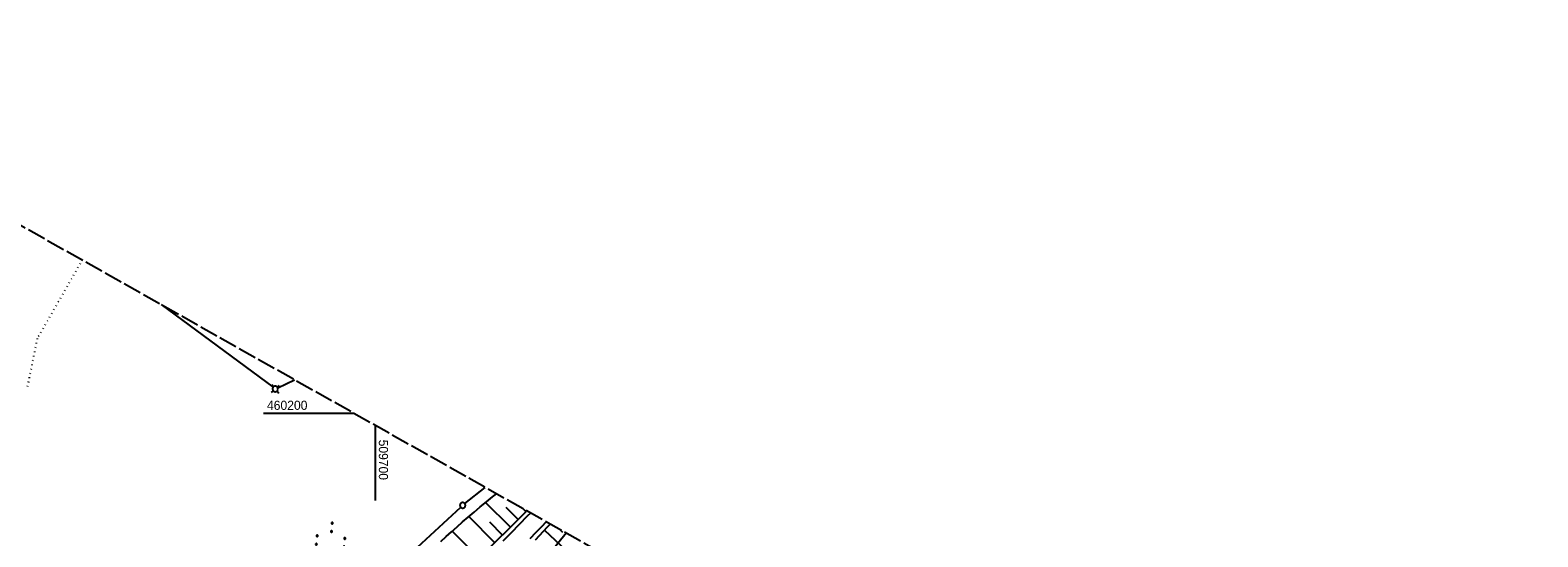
# Model space of a CAD drawing. Extents: x 509054 to 510017, y 459212 to 460305.
# Tile 63 of 63: x 509606 to 510017, y 460166 to 460305. Entities that reach past the tile are written whole.
import ezdxf

# ---------------------------------------------------------------- set-up
doc = ezdxf.new("R2010")
doc.units = 0
doc.header["$LTSCALE"] = 10
doc.header["$MEASUREMENT"] = 0
for name, pattern in [('LT00', [0]), ('LT14', [0.6, 0.5, -0.1]), ('PUNKTX2_STR', [0.6, 0.1, -0.5])]:
    doc.linetypes.add(name, pattern=pattern)
doc.layers.get('0').update_dxf_attribs({"linetype": 'LT00'})
for name, color, linetype in [('--EK_FBR', 1, 'LT00'), ('--EL_DFK_AB_L', 21, 'LT00'), ('DFK_AB_L', 21, 'LT00'), ('DFK_GZPKT', 250, 'LT00'), ('DFK_KATASTER', 250, 'LT00'), ('DFK_NUTZUNG', 250, 'LT00'), ('DFK_NUTZUNGSGRENZE', 70, 'PUNKTX2_STR'), ('V109_AFBR_BAB', 250, 'LT00'), ('V109_BOESCH', 250, 'LT00'), ('V109_BOSCHUNG', 250, 'LT00'), ('V110_AFBR_BAB', 250, 'LT00'), ('V110_BOESCH', 250, 'LT00'), ('V110_BOSCHUNG', 250, 'LT00'), ('V110_RASTER', 250, 'LT00')]:
    doc.layers.add(name, color=color, linetype=linetype)
doc.layers.add('-BLATT_110-RAND', color=7, linetype='LT14', plot=False)
doc.styles.get("Standard").update_dxf_attribs({"font": 'ARIAL.TTF'})

# ---------------------------------------------------------------- blocks, each defined once
blk = doc.blocks.new('SYMB7030')
at = {"color": 0, "linetype": 'ByBlock'}
for p, q in [((-0.353695, 0.353695), (-0.697, 0.697)), ((0.353695, 0.353695), (0.697, 0.697)), ((-0.353695, -0.353695), (-0.697, -0.697)), ((0.353695, -0.353695), (0.697, -0.697))]:
    blk.add_line(p, q, dxfattribs=at)
for points in [[(-0.031408, 0.499213), (-0.093728, 0.49134), (-0.15457, 0.475719), (-0.212975, 0.452595), (-0.268021, 0.422333), (-0.31884, 0.385411), (-0.36463, 0.342411), (-0.40467, 0.29401), (-0.438329, 0.240973), (-0.465074, 0.184136), (-0.484486, 0.124395), (-0.496256, 0.062692), (-0.5002, 0)], [(-0.5002, 0), (-0.496256, -0.062692), (-0.484486, -0.124395), (-0.465074, -0.184136), (-0.438329, -0.240973), (-0.404671, -0.29401), (-0.36463, -0.342411), (-0.31884, -0.385411), (-0.268021, -0.422333), (-0.212975, -0.452595), (-0.15457, -0.475719), (-0.093728, -0.49134), (-0.031408, -0.499213), (0.031408, -0.499213), (0.093728, -0.49134), (0.15457, -0.475719), (0.212975, -0.452595), (0.268021, -0.422333), (0.31884, -0.385411), (0.36463, -0.342411), (0.404671, -0.29401), (0.438329, -0.240973), (0.465075, -0.184136), (0.484486, -0.124395), (0.496256, -0.062692), (0.500201, 0)], [(0.5002, 0), (0.496256, 0.062692), (0.484485, 0.124395), (0.465074, 0.184136), (0.438329, 0.240973), (0.40467, 0.29401), (0.36463, 0.34241), (0.31884, 0.385411), (0.268021, 0.422333), (0.212975, 0.452595), (0.15457, 0.475719), (0.093728, 0.49134), (0.031408, 0.499213), (-0.031408, 0.499213)]]:
    blk.add_lwpolyline(points, dxfattribs=at)
blk = doc.blocks.new('SYMB7010')
at = {"color": 0, "linetype": 'ByBlock'}
for points in [[(-0.031408, 0.499213), (-0.093728, 0.49134), (-0.15457, 0.475719), (-0.212975, 0.452595), (-0.268021, 0.422333), (-0.31884, 0.385411), (-0.36463, 0.342411), (-0.40467, 0.29401), (-0.438329, 0.240973), (-0.465074, 0.184136), (-0.484486, 0.124395), (-0.496256, 0.062692), (-0.5002, 0)], [(-0.5002, 0), (-0.496256, -0.062692), (-0.484486, -0.124395), (-0.465075, -0.184136), (-0.438329, -0.240973), (-0.404671, -0.29401), (-0.36463, -0.342411), (-0.31884, -0.385411), (-0.268021, -0.422333), (-0.212975, -0.452595), (-0.154571, -0.475719), (-0.093728, -0.49134), (-0.031408, -0.499213), (0.031408, -0.499213)], [(0.5002, 0), (0.496256, 0.062692), (0.484485, 0.124395), (0.465074, 0.184136), (0.438329, 0.240973), (0.40467, 0.29401), (0.36463, 0.342411), (0.31884, 0.385411), (0.268021, 0.422333), (0.212975, 0.452595), (0.15457, 0.475719), (0.093728, 0.49134), (0.031408, 0.499213), (-0.031408, 0.499213)], [(0.031408, -0.499213), (0.093728, -0.491341), (0.15457, -0.475719), (0.212975, -0.452595), (0.268021, -0.422333), (0.31884, -0.385411), (0.36463, -0.342411), (0.404671, -0.294011), (0.438329, -0.240974), (0.465075, -0.184136), (0.484486, -0.124395), (0.496256, -0.062692), (0.500201, 0)]]:
    blk.add_lwpolyline(points, dxfattribs=at)
blk = doc.blocks.new('SYMB7110')
at = {"color": 0, "linetype": 'ByBlock'}
for p, q in [((-0.9, 0.012919), (-0.9, -0.012919)), ((-0.895, -0.017106), (-0.895, 0.017105)), ((-0.89, 0.019164), (-0.89, -0.019164)), ((-0.885, -0.019797), (-0.885, 0.019796)), ((-0.88, 0.019164), (-0.88, -0.019164)), ((-0.875, -0.017106), (-0.875, 0.017105)), ((-0.87, 0.012919), (-0.87, -0.012919)), ((-0.865, -0.000126), (-0.865, 0.000145)), ((-0.67, 0.012919), (-0.67, -0.012919)), ((-0.665, -0.017106), (-0.665, 0.017105)), ((-0.66, 0.019164), (-0.66, -0.019164)), ((-0.655, -0.019797), (-0.655, 0.019796)), ((-0.65, 0.019164), (-0.65, -0.019164)), ((-0.645, -0.017106), (-0.645, 0.017105)), ((-0.64, 0.012919), (-0.64, -0.012919)), ((-0.635, -0.000126), (-0.635, 0.000145)), ((-0.515, 0.392919), (-0.515, 0.367081)), ((-0.51, 0.362895), (-0.51, 0.397105)), ((-0.505, 0.399164), (-0.505, 0.360836)), ((-0.5, 0.360204), (-0.5, 0.399796)), ((-0.495, 0.399164), (-0.495, 0.360836)), ((-0.49, 0.362895), (-0.49, 0.397105)), ((-0.485, 0.392919), (-0.485, 0.367081)), ((-0.48, 0.379874), (-0.48, 0.380145)), ((-0.285, 0.392919), (-0.285, 0.367081)), ((-0.28, 0.362895), (-0.28, 0.397105)), ((-0.275, 0.399164), (-0.275, 0.360836)), ((-0.27, 0.360204), (-0.27, 0.399796)), ((-0.265, 0.399164), (-0.265, 0.360836)), ((-0.26, 0.362895), (-0.26, 0.397105)), ((-0.255, 0.392919), (-0.255, 0.367081)), ((-0.25, 0.379874), (-0.25, 0.380146)), ((-0.13, 0.012919), (-0.13, -0.012919)), ((-0.125, -0.017105), (-0.125, 0.017105)), ((-0.12, 0.019164), (-0.12, -0.019164)), ((-0.115, -0.019796), (-0.115, 0.019796)), ((-0.11, 0.019164), (-0.11, -0.019164)), ((-0.105, -0.017105), (-0.105, 0.017105)), ((-0.1, 0.012919), (-0.1, -0.012919)), ((-0.095, -0.000126), (-0.095, 0.000146)), ((0.1, 0.012919), (0.1, -0.012919)), ((0.105, -0.017105), (0.105, 0.017105)), ((0.11, 0.019164), (0.11, -0.019164)), ((0.115, -0.019796), (0.115, 0.019796)), ((0.12, 0.019164), (0.12, -0.019164)), ((0.125, -0.017105), (0.125, 0.017105)), ((0.13, 0.012919), (0.13, -0.012919)), ((0.135, -0.000126), (0.135, 0.000146)), ((0.255, 0.392919), (0.255, 0.367081)), ((0.26, 0.362895), (0.26, 0.397105)), ((0.265, 0.399164), (0.265, 0.360836)), ((0.27, 0.360204), (0.27, 0.399796)), ((0.275, 0.399164), (0.275, 0.360836)), ((0.28, 0.362895), (0.28, 0.397105)), ((0.285, 0.392919), (0.285, 0.367081)), ((0.29, 0.379874), (0.29, 0.380145)), ((0.485, 0.392919), (0.485, 0.367081)), ((0.49, 0.362895), (0.49, 0.397105)), ((0.495, 0.399164), (0.495, 0.360836)), ((0.5, 0.360204), (0.5, 0.399796)), ((0.505, 0.399164), (0.505, 0.360836)), ((0.51, 0.362895), (0.51, 0.397105)), ((0.515, 0.392919), (0.515, 0.367081)), ((0.52, 0.379874), (0.52, 0.380146)), ((0.64, 0.012919), (0.64, -0.012919)), ((0.645, -0.017105), (0.645, 0.017105)), ((0.65, 0.019164), (0.65, -0.019164)), ((0.655, -0.019796), (0.655, 0.019796)), ((0.66, 0.019164), (0.66, -0.019164)), ((0.665, -0.017105), (0.665, 0.017105)), ((0.67, 0.012919), (0.67, -0.012919)), ((0.675, -0.000126), (0.675, 0.000146)), ((0.87, 0.012919), (0.87, -0.012919)), ((0.875, -0.017105), (0.875, 0.017105)), ((0.88, 0.019164), (0.88, -0.019164)), ((0.885, -0.019796), (0.885, 0.019796)), ((0.89, 0.019164), (0.89, -0.019164)), ((0.895, -0.017105), (0.895, 0.017105)), ((0.9, 0.012919), (0.9, -0.012919)), ((0.905, -0.000126), (0.905, 0.000146)), ((-0.515, -0.367081), (-0.515, -0.392919)), ((-0.51, -0.397105), (-0.51, -0.362895)), ((-0.505, -0.360836), (-0.505, -0.399164)), ((-0.5, -0.399796), (-0.5, -0.360204)), ((-0.495, -0.360836), (-0.495, -0.399164)), ((-0.49, -0.397106), (-0.49, -0.362895)), ((-0.485, -0.367081), (-0.485, -0.392919)), ((-0.48, -0.380126), (-0.48, -0.379855)), ((-0.285, -0.367081), (-0.285, -0.392919)), ((-0.28, -0.397105), (-0.28, -0.362895)), ((-0.275, -0.360836), (-0.275, -0.399164)), ((-0.27, -0.399796), (-0.27, -0.360204)), ((-0.265, -0.360836), (-0.265, -0.399164)), ((-0.26, -0.397105), (-0.26, -0.362895)), ((-0.255, -0.367081), (-0.255, -0.392919)), ((-0.25, -0.380126), (-0.25, -0.379855)), ((0.255, -0.367081), (0.255, -0.392919)), ((0.26, -0.397105), (0.26, -0.362895)), ((0.265, -0.360836), (0.265, -0.399164)), ((0.27, -0.399796), (0.27, -0.360204)), ((0.275, -0.360836), (0.275, -0.399164)), ((0.28, -0.397105), (0.28, -0.362895)), ((0.285, -0.367081), (0.285, -0.392919)), ((0.29, -0.380126), (0.29, -0.379855)), ((0.485, -0.367081), (0.485, -0.392919)), ((0.49, -0.397105), (0.49, -0.362895)), ((0.495, -0.360836), (0.495, -0.399164)), ((0.5, -0.399796), (0.5, -0.360204)), ((0.505, -0.360836), (0.505, -0.399164)), ((0.51, -0.397105), (0.51, -0.362895)), ((0.515, -0.367081), (0.515, -0.392919)), ((0.52, -0.380126), (0.52, -0.379855))]:
    blk.add_line(p, q, dxfattribs=at)
for points in [[(-0.865, 0), (-0.866981, 0.008678), (-0.87253, 0.015637), (-0.88055, 0.019498), (-0.88945, 0.019498), (-0.89747, 0.015637), (-0.903019, 0.008678), (-0.905, 0)], [(-0.905, 0), (-0.903019, -0.008678), (-0.89747, -0.015637), (-0.88945, -0.019499), (-0.88055, -0.019499), (-0.87253, -0.015637), (-0.866981, -0.008678), (-0.865, 0)], [(-0.635, 0), (-0.636981, 0.008678), (-0.64253, 0.015637), (-0.65055, 0.019498), (-0.65945, 0.019498), (-0.66747, 0.015637), (-0.673019, 0.008678), (-0.675, 0)], [(-0.675, 0), (-0.673019, -0.008678), (-0.66747, -0.015637), (-0.65945, -0.019499), (-0.65055, -0.019499), (-0.64253, -0.015637), (-0.636981, -0.008678), (-0.635, 0)], [(-0.48, 0.38), (-0.481981, 0.388678), (-0.48753, 0.395637), (-0.49555, 0.399499), (-0.50445, 0.399499), (-0.51247, 0.395637), (-0.518019, 0.388678), (-0.52, 0.38), (-0.518019, 0.371322), (-0.51247, 0.364363), (-0.50445, 0.360501), (-0.49555, 0.360501), (-0.48753, 0.364363), (-0.481981, 0.371322), (-0.48, 0.38)], [(-0.25, 0.38), (-0.251981, 0.388678), (-0.25753, 0.395637), (-0.26555, 0.399499), (-0.27445, 0.399499), (-0.28247, 0.395637), (-0.288019, 0.388678), (-0.29, 0.38), (-0.288019, 0.371322), (-0.28247, 0.364363), (-0.27445, 0.360501), (-0.26555, 0.360501), (-0.25753, 0.364363), (-0.251981, 0.371322), (-0.25, 0.38)], [(-0.095, 0), (-0.096981, 0.008678), (-0.10253, 0.015637), (-0.11055, 0.019499), (-0.11945, 0.019499), (-0.12747, 0.015637), (-0.133019, 0.008678), (-0.135, 0)], [(-0.135, 0), (-0.133019, -0.008678), (-0.12747, -0.015637), (-0.11945, -0.019499), (-0.11055, -0.019499), (-0.10253, -0.015637), (-0.096981, -0.008678), (-0.095, 0)], [(0.135, 0), (0.133019, 0.008678), (0.12747, 0.015637), (0.11945, 0.019499), (0.11055, 0.019499), (0.10253, 0.015637), (0.096981, 0.008678), (0.095, 0)], [(0.095, 0), (0.096981, -0.008678), (0.10253, -0.015637), (0.11055, -0.019499), (0.11945, -0.019499), (0.12747, -0.015637), (0.133019, -0.008678), (0.135, 0)], [(0.29, 0.38), (0.288019, 0.388678), (0.28247, 0.395637), (0.27445, 0.399499), (0.26555, 0.399499), (0.25753, 0.395637), (0.251981, 0.388678), (0.25, 0.38), (0.251981, 0.371322), (0.25753, 0.364363), (0.26555, 0.360501), (0.27445, 0.360501), (0.28247, 0.364363), (0.288019, 0.371322), (0.29, 0.38)], [(0.52, 0.38), (0.518019, 0.388678), (0.51247, 0.395637), (0.50445, 0.399499), (0.495549, 0.399499), (0.48753, 0.395637), (0.481981, 0.388678), (0.48, 0.38), (0.481981, 0.371322), (0.48753, 0.364363), (0.495549, 0.360501), (0.50445, 0.360501), (0.51247, 0.364363), (0.518019, 0.371322), (0.52, 0.38)], [(0.675, 0), (0.673019, 0.008678), (0.66747, 0.015637), (0.65945, 0.019499), (0.65055, 0.019499), (0.64253, 0.015637), (0.636981, 0.008678), (0.635, 0)], [(0.635, 0), (0.636981, -0.008678), (0.64253, -0.015637), (0.65055, -0.019499), (0.65945, -0.019499), (0.66747, -0.015637), (0.673019, -0.008678), (0.675, 0)], [(0.905, 0), (0.903019, 0.008678), (0.89747, 0.015637), (0.88945, 0.019499), (0.88055, 0.019499), (0.87253, 0.015637), (0.866981, 0.008678), (0.865, 0)], [(0.865, 0), (0.866981, -0.008678), (0.87253, -0.015637), (0.88055, -0.019499), (0.88945, -0.019499), (0.89747, -0.015637), (0.903019, -0.008678), (0.905, 0)], [(-0.48, -0.38), (-0.481981, -0.371322), (-0.48753, -0.364363), (-0.49555, -0.360501), (-0.50445, -0.360501), (-0.51247, -0.364363), (-0.518019, -0.371322), (-0.52, -0.38), (-0.518019, -0.388678), (-0.51247, -0.395637), (-0.50445, -0.399499), (-0.49555, -0.399499), (-0.48753, -0.395637), (-0.481981, -0.388678), (-0.48, -0.38)], [(-0.25, -0.38), (-0.251981, -0.371322), (-0.25753, -0.364363), (-0.26555, -0.360501), (-0.27445, -0.360501), (-0.28247, -0.364363), (-0.288019, -0.371322), (-0.29, -0.38), (-0.288019, -0.388678), (-0.28247, -0.395637), (-0.27445, -0.399499), (-0.26555, -0.399499), (-0.25753, -0.395637), (-0.251981, -0.388678), (-0.25, -0.38)], [(0.29, -0.38), (0.288019, -0.371322), (0.28247, -0.364363), (0.27445, -0.360501), (0.26555, -0.360501), (0.25753, -0.364363), (0.251981, -0.371322), (0.25, -0.38), (0.251981, -0.388678), (0.25753, -0.395637), (0.26555, -0.399499), (0.27445, -0.399499), (0.28247, -0.395637), (0.288019, -0.388678), (0.29, -0.38)], [(0.52, -0.38), (0.518019, -0.371322), (0.51247, -0.364363), (0.50445, -0.360501), (0.495549, -0.360501), (0.48753, -0.364363), (0.481981, -0.371322), (0.48, -0.38), (0.481981, -0.388678), (0.48753, -0.395637), (0.495549, -0.399499), (0.50445, -0.399499), (0.51247, -0.395637), (0.518019, -0.388678), (0.52, -0.38)]]:
    blk.add_lwpolyline(points, dxfattribs=at)

msp = doc.modelspace()

# ---------------------------------------------------------------- linework, layer by layer
at = {"layer": '--EK_FBR'}
for points in [[(509742.41, 460172.85), (509741.53, 460171.96), (509739.32, 460169.71), (509737.1, 460167.46), (509734.87, 460165.21)], [(509742.41, 460172.85), (509741.53, 460171.96), (509739.32, 460169.71), (509737.1, 460167.46), (509734.87, 460165.21)], [(509742.34, 460165.92), (509743.95, 460167.59), (509745.56, 460169.26), (509746.7, 460170.44)], [(509742.34, 460165.92), (509743.95, 460167.59), (509745.56, 460169.26), (509746.7, 460170.44)]]:
    msp.add_lwpolyline(points, dxfattribs=at)
at = {"layer": '--EL_DFK_AB_L'}
msp.add_line((509752.15, 460167.36), (509714.97, 460121.5), dxfattribs=at)
at = {"layer": '-BLATT_110-RAND'}
msp.add_lwpolyline([(509508.66, 460304.61), (509054.47, 459498.79), (509563.22, 459212.04), (510017.41, 460017.85), (509508.66, 460304.61)], dxfattribs=at)
at = {"layer": 'DFK_AB_L'}
msp.add_line((509752.15, 460167.36), (509714.97, 460121.5), dxfattribs=at)
at = {"layer": 'DFK_KATASTER'}
for p, q in [((509641.53, 460229.71), (509672.12, 460207.15)), ((509673.4, 460207.02), (509678.01, 460209.15)), ((509724.48, 460175.42), (509730.03, 460179.83)), ((509701.58, 460154.4), (509723.34, 460174.44))]:
    msp.add_line(p, q, dxfattribs=at)
at = {"layer": 'DFK_NUTZUNGSGRENZE', "ltscale": 0.2}
for p, q in [((509620.06, 460242), (509607.73, 460220.46)), ((509607.73, 460220.46), (509604.88, 460206.6))]:
    msp.add_line(p, q, dxfattribs=at)
at = {"layer": 'V109_AFBR_BAB'}
for points in [[(509742.41, 460172.85), (509741.53, 460171.96), (509739.32, 460169.71), (509737.1, 460167.46), (509734.87, 460165.21)], [(509742.34, 460165.92), (509743.95, 460167.59), (509745.56, 460169.26), (509746.7, 460170.44)]]:
    msp.add_lwpolyline(points, dxfattribs=at)
at = {"layer": 'V109_BOESCH'}
for points in [[(509717.88, 460165.07), (509719.36, 460166.42), (509720.85, 460167.76), (509722.34, 460169.09), (509723.84, 460170.42), (509725.35, 460171.73), (509727.01, 460173.12), (509728.67, 460174.51), (509730.35, 460175.88), (509732.04, 460177.23), (509733.12, 460178.09)], [(509741.34, 460173.45), (509741.01, 460173.12), (509739.2, 460171.28), (509737.37, 460169.45), (509735.54, 460167.62), (509733.7, 460165.8), (509731.87, 460163.98), (509730.21, 460162.35), (509728.56, 460160.7), (509726.91, 460159.06), (509725.26, 460157.41), (509723.62, 460155.76), (509722.27, 460154.39), (509720.93, 460153.01), (509719.58, 460151.64), (509718.23, 460150.27), (509716.87, 460148.91), (509715.5, 460147.55), (509714.13, 460146.21), (509712.74, 460144.87), (509711.33, 460143.55), (509709.92, 460142.23), (509708.5, 460140.92), (509707.08, 460139.61)], [(509747.79, 460169.82), (509746.97, 460168.97), (509745.86, 460167.78), (509744.75, 460166.59), (509743.65, 460165.41)]]:
    msp.add_lwpolyline(points, dxfattribs=at)
at = {"layer": 'V109_BOSCHUNG'}
for p, q in [((509732.62, 460164.73), (509725.55, 460171.89)), ((509736.9, 460168.98), (509730.16, 460175.72)), ((509739.03, 460171.11), (509735.77, 460174.36)), ((509728.37, 460160.52), (509721.02, 460167.92)), ((509734.76, 460166.85), (509731.3, 460170.34)), ((509746.22, 460168.16), (509752.02, 460162.69))]:
    msp.add_line(p, q, dxfattribs=at)
at = {"layer": 'V110_AFBR_BAB'}
for points in [[(509742.41, 460172.85), (509741.53, 460171.96), (509739.32, 460169.71), (509737.1, 460167.46), (509734.87, 460165.21)], [(509742.34, 460165.92), (509743.95, 460167.59), (509745.56, 460169.26), (509746.7, 460170.44)]]:
    msp.add_lwpolyline(points, dxfattribs=at)
at = {"layer": 'V110_BOESCH'}
for points in [[(509717.88, 460165.07), (509719.36, 460166.42), (509720.85, 460167.76), (509722.34, 460169.09), (509723.84, 460170.42), (509725.35, 460171.73), (509727.01, 460173.12), (509728.67, 460174.51), (509730.35, 460175.88), (509732.04, 460177.23), (509733.12, 460178.09)], [(509741.34, 460173.45), (509741.01, 460173.12), (509739.2, 460171.28), (509737.37, 460169.45), (509735.54, 460167.62), (509733.7, 460165.8), (509731.87, 460163.98), (509730.21, 460162.35), (509728.56, 460160.7), (509726.91, 460159.06), (509725.26, 460157.41), (509723.62, 460155.76), (509722.27, 460154.39), (509720.93, 460153.01), (509719.58, 460151.64), (509718.23, 460150.27), (509716.87, 460148.91), (509715.5, 460147.55), (509714.13, 460146.21), (509712.74, 460144.87), (509711.33, 460143.55), (509709.92, 460142.23), (509708.5, 460140.92), (509707.08, 460139.61)], [(509747.79, 460169.82), (509746.97, 460168.97), (509745.86, 460167.78), (509744.75, 460166.59), (509743.65, 460165.41)]]:
    msp.add_lwpolyline(points, dxfattribs=at)
at = {"layer": 'V110_BOSCHUNG'}
for p, q in [((509732.62, 460164.73), (509725.55, 460171.89)), ((509736.9, 460168.98), (509730.16, 460175.72)), ((509739.03, 460171.11), (509735.77, 460174.36)), ((509741.15, 460173.26), (509740.44, 460173.96)), ((509728.37, 460160.52), (509721.02, 460167.92)), ((509734.76, 460166.85), (509731.3, 460170.34)), ((509746.22, 460168.16), (509752.02, 460162.69)), ((509750.42, 460168.34), (509751.15, 460167.63))]:
    msp.add_line(p, q, dxfattribs=at)
at = {"layer": 'V110_RASTER'}
for p, q in [((509694.25, 460200), (509669.54, 460200)), ((509700, 460196.76), (509700, 460176.28))]:
    msp.add_line(p, q, dxfattribs=at)

# ---------------------------------------------------------------- block references
at = {"layer": 'DFK_GZPKT', "xscale": 1.500000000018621, "yscale": 1.5, "zscale": 1.5, "rotation": 264.7377099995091}
for name, p in [('SYMB7030', (509672.72, 460206.71)), ('SYMB7010', (509723.89, 460174.95))]:
    msp.add_blockref(name, p, dxfattribs=at)
at = {"layer": 'DFK_NUTZUNG', "xscale": 10.00000000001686, "yscale": 10, "zscale": 10, "rotation": 264.7377100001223}
msp.add_blockref('SYMB7110', (509687.46, 460161.28), dxfattribs=at)

# ---------------------------------------------------------------- texts
at = {"layer": 'V110_RASTER'}
for s, rotation, width, p in [(' 460200', 0.0004, 0.948, (509669.54, 460201)), (' 509700', -89.9996, 0.944, (509701, 460193.78))]:
    msp.add_text(s, height=2.5, rotation=rotation, dxfattribs=dict(at, width=width)).set_placement(p)

doc.saveas('drawing.dxf')
